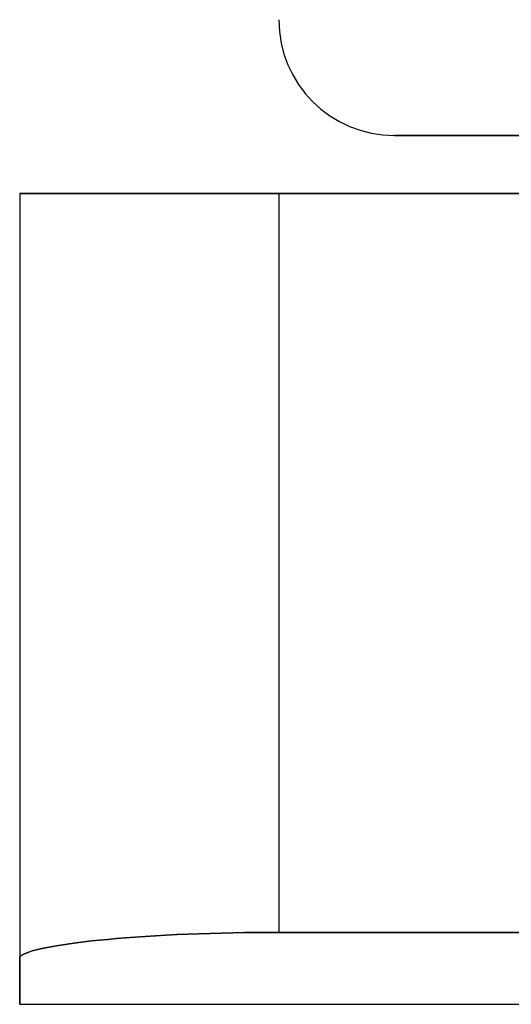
# Model space of a CAD drawing. Header units: millimetres. Extents: x -243 to 243, y -92 to 86.
# Tile 21 of 81: x -54 to -33, y -92 to -51. Entities that reach past the tile are written whole.
import ezdxf

# ---------------------------------------------------------------- set-up
doc = ezdxf.new("R2010")
doc.units = ezdxf.units.MM
doc.layers.add('MAIN-1', color=7, linetype='Continuous')

msp = doc.modelspace()

# ---------------------------------------------------------------- linework, layer by layer
at = {"layer": 'MAIN-1'}
for p, q in [((0, -56), (-38.16, -56)), ((-38.16, -56), (0, -56)), ((-53.7, -58.4), (-53.7, -90.094)), ((-53.7, -58.4), (-42.96, -58.4)), ((-53.7, -58.4), (-53.7, -58.4)), ((-53.7, -58.4), (-53.7, -90.094)), ((-42.96, -58.4), (-53.7, -58.4)), ((-42.96, -58.4), (-42.96, -89.018)), ((42.96, -58.4), (-42.96, -58.4)), ((-42.96, -58.4), (42.96, -58.4)), ((-42.96, -58.4), (-42.96, -89.018)), ((-50.724, -89.376), (-50.396, -89.342)), ((-50.396, -89.342), (-50.724, -89.376)), ((-50.396, -89.342), (-50.051, -89.308)), ((-50.051, -89.308), (-50.396, -89.342)), ((-50.051, -89.308), (-49.687, -89.276)), ((-49.687, -89.276), (-50.051, -89.308)), ((-49.687, -89.276), (-49.307, -89.245)), ((-49.307, -89.245), (-49.687, -89.276)), ((-49.307, -89.245), (-48.911, -89.215)), ((-48.911, -89.215), (-49.307, -89.245)), ((-48.911, -89.215), (-48.499, -89.187)), ((-48.499, -89.187), (-48.911, -89.215)), ((-48.499, -89.187), (-48.075, -89.161)), ((-48.075, -89.161), (-48.499, -89.187)), ((-48.075, -89.161), (-47.638, -89.136)), ((-47.638, -89.136), (-48.075, -89.161)), ((-47.638, -89.136), (-47.191, -89.114)), ((-47.191, -89.114), (-47.638, -89.136)), ((-47.191, -89.114), (-46.735, -89.094)), ((-46.735, -89.094), (-47.191, -89.114)), ((-46.735, -89.094), (-46.271, -89.076)), ((-46.271, -89.076), (-46.735, -89.094)), ((-46.271, -89.076), (-45.801, -89.06)), ((-45.801, -89.06), (-46.271, -89.076)), ((-45.801, -89.06), (-45.327, -89.047)), ((-45.327, -89.047), (-45.801, -89.06)), ((-45.327, -89.047), (-44.851, -89.037)), ((-44.851, -89.037), (-45.327, -89.047)), ((-44.851, -89.037), (-44.374, -89.028)), ((-44.374, -89.028), (-44.851, -89.037)), ((-44.374, -89.028), (-43.899, -89.023)), ((-43.899, -89.023), (-44.374, -89.028)), ((-43.899, -89.023), (-43.427, -89.019)), ((-43.427, -89.019), (-43.899, -89.023)), ((-43.427, -89.019), (-42.96, -89.018)), ((-42.96, -89.018), (-43.427, -89.019)), ((-42.96, -89.018), (42.96, -89.018)), ((42.96, -89.018), (-42.96, -89.018)), ((-53.181, -89.789), (-53.02, -89.744)), ((-53.02, -89.744), (-53.181, -89.789)), ((-53.02, -89.744), (-52.838, -89.7)), ((-52.838, -89.7), (-53.02, -89.744)), ((-52.838, -89.7), (-52.635, -89.656)), ((-52.635, -89.656), (-52.838, -89.7)), ((-52.635, -89.656), (-52.412, -89.613)), ((-52.412, -89.613), (-52.635, -89.656)), ((-52.412, -89.613), (-52.171, -89.571)), ((-52.171, -89.571), (-52.412, -89.613)), ((-52.171, -89.571), (-51.912, -89.529)), ((-51.912, -89.529), (-52.171, -89.571)), ((-51.912, -89.529), (-51.636, -89.489)), ((-51.636, -89.489), (-51.912, -89.529)), ((-51.636, -89.489), (-51.345, -89.45)), ((-51.345, -89.45), (-51.636, -89.489)), ((-51.345, -89.45), (-51.04, -89.412)), ((-51.04, -89.412), (-51.345, -89.45)), ((-51.04, -89.412), (-50.724, -89.376)), ((-50.724, -89.376), (-51.04, -89.412)), ((-53.7, -90.094), (-53.69, -90.052)), ((-53.69, -90.052), (-53.7, -90.094)), ((-53.7, -92), (-53.7, -90.094)), ((-53.7, -90.094), (-53.7, -92)), ((-53.69, -90.052), (-53.659, -90.01)), ((-53.659, -90.01), (-53.69, -90.052)), ((-53.659, -90.01), (-53.607, -89.966)), ((-53.607, -89.966), (-53.659, -90.01)), ((-53.607, -89.966), (-53.533, -89.922)), ((-53.533, -89.922), (-53.607, -89.966)), ((-53.533, -89.922), (-53.438, -89.878)), ((-53.438, -89.878), (-53.533, -89.922)), ((-53.438, -89.878), (-53.32, -89.834)), ((-53.32, -89.834), (-53.438, -89.878)), ((-53.32, -89.834), (-53.181, -89.789)), ((-53.181, -89.789), (-53.32, -89.834)), ((-53.7, -92), (53.7, -92))]:
    msp.add_line(p, q, dxfattribs=at)
msp.add_arc((-38.16, -51.2), 4.8, 180, 270, dxfattribs=at)

doc.saveas('drawing.dxf')
